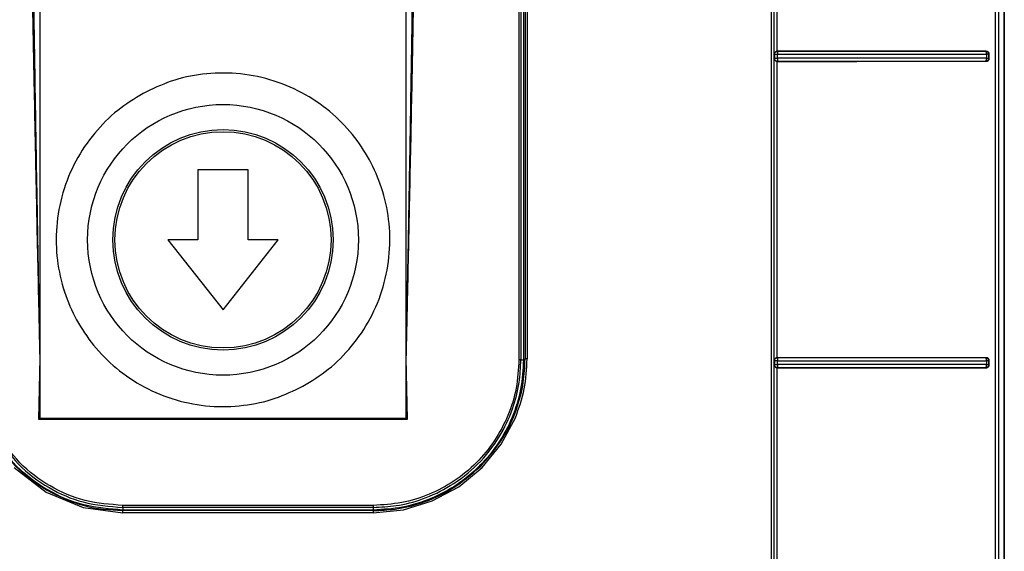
# Model space of a CAD drawing. Header units: inches. Extents: x 170 to 312, y 215 to 248.
# Tile 230 of 256: x 225.6429 to 225.7719, y 222.4418 to 222.5115. Entities that reach past the tile are written whole.
import ezdxf

# ---------------------------------------------------------------- set-up
doc = ezdxf.new("R2010")
doc.units = ezdxf.units.IN
doc.header["$LTSCALE"] = 0.25
doc.header["$MEASUREMENT"] = 0
doc.layers.add('MOTOR LH', color=7, linetype='Continuous')

msp = doc.modelspace()

# ---------------------------------------------------------------- linework, layer by layer
at = {"layer": 'MOTOR LH'}
for p, q in [((225.64555, 222.58764), (225.64555, 222.45929)), ((225.69358, 222.45929), (225.69358, 222.58764)), ((225.77193, 222.2356), (225.77193, 222.55105)), ((225.77193, 222.55105), (225.77193, 222.25339)), ((225.74178, 222.50697), (225.74178, 222.54658)), ((225.74218, 222.50736), (225.74218, 222.5462)), ((225.70833, 222.52598), (225.70833, 222.46695)), ((225.7086, 222.52598), (225.70859, 222.46693)), ((225.70893, 222.52598), (225.70893, 222.46693)), ((225.70915, 222.5261), (225.70914, 222.46705)), ((225.70941, 222.52606), (225.7094, 222.46706)), ((225.7422, 222.50735), (225.74218, 222.50736)), ((225.76955, 222.50736), (225.76949, 222.50735)), ((225.76957, 222.50723), (225.76954, 222.50731)), ((225.74178, 222.50697), (225.7418, 222.50695)), ((225.7418, 222.50645), (225.74178, 222.50642)), ((225.74178, 222.46681), (225.74178, 222.50642)), ((225.7418, 222.50695), (225.7418, 222.50645)), ((225.74218, 222.50604), (225.7422, 222.50605)), ((225.74218, 222.4672), (225.74218, 222.50604)), ((225.7422, 222.50645), (225.7422, 222.50696)), ((225.7422, 222.50645), (225.7422, 222.50634)), ((225.7422, 222.50608), (225.7422, 222.50605)), ((225.76949, 222.50606), (225.76951, 222.50607)), ((225.76949, 222.50606), (225.76954, 222.50605)), ((225.76951, 222.50607), (225.76954, 222.50609)), ((225.76954, 222.50609), (225.76957, 222.50618)), ((225.76961, 222.50696), (225.76961, 222.50645)), ((225.76987, 222.50695), (225.76996, 222.50697)), ((225.76987, 222.50695), (225.76987, 222.50645)), ((225.76987, 222.50645), (225.76996, 222.50643)), ((225.76996, 222.50643), (225.76996, 222.50697)), ((225.67284, 222.49184), (225.66628, 222.49184)), ((225.66628, 222.49184), (225.66628, 222.48265)), ((225.67284, 222.48265), (225.67284, 222.49184)), ((225.66628, 222.48265), (225.66235, 222.48265)), ((225.66235, 222.48265), (225.66956, 222.47346)), ((225.66956, 222.47346), (225.67678, 222.48265)), ((225.67678, 222.48265), (225.67284, 222.48265)), ((225.64555, 222.46717), (225.64539, 222.45913)), ((225.69374, 222.45913), (225.69358, 222.46717)), ((225.70859, 222.46693), (225.70893, 222.46693)), ((225.70914, 222.46705), (225.70914, 222.46705)), ((225.74178, 222.46681), (225.7418, 222.46679)), ((225.7418, 222.46629), (225.74178, 222.46627)), ((225.74178, 222.42666), (225.74178, 222.46627)), ((225.7418, 222.46679), (225.7418, 222.46629)), ((225.7422, 222.46719), (225.74218, 222.4672)), ((225.7422, 222.46629), (225.7422, 222.4668)), ((225.7422, 222.46602), (225.7422, 222.46593)), ((225.76955, 222.4672), (225.76949, 222.46719)), ((225.76957, 222.46707), (225.76954, 222.46716)), ((225.76954, 222.46593), (225.76957, 222.46602)), ((225.76961, 222.4668), (225.76961, 222.46629)), ((225.76987, 222.4668), (225.76996, 222.46681)), ((225.76987, 222.4668), (225.76987, 222.46629)), ((225.76987, 222.46629), (225.76996, 222.46628)), ((225.76996, 222.46628), (225.76996, 222.46681)), ((225.74218, 222.46589), (225.7422, 222.4659)), ((225.74218, 222.42704), (225.74218, 222.46589)), ((225.7422, 222.46593), (225.7422, 222.4659)), ((225.76949, 222.4659), (225.76951, 222.46591)), ((225.76949, 222.4659), (225.76955, 222.46589)), ((225.76951, 222.46591), (225.76954, 222.46593)), ((225.64539, 222.45913), (225.64555, 222.45929)), ((225.64539, 222.45913), (225.69374, 222.45913)), ((225.64555, 222.45929), (225.69358, 222.45929)), ((225.69358, 222.45929), (225.69374, 222.45913)), ((225.70601, 222.45585), (225.70787, 222.45933)), ((225.7035, 222.4528), (225.70601, 222.45585)), ((225.6422, 222.4528), (225.64637, 222.44959)), ((225.70045, 222.45029), (225.7035, 222.4528)), ((225.64637, 222.44959), (225.65123, 222.44758)), ((225.69697, 222.44843), (225.70045, 222.45029)), ((225.69319, 222.44728), (225.69697, 222.44843)), ((225.65123, 222.44758), (225.65645, 222.44689)), ((225.68925, 222.44785), (225.65644, 222.44785)), ((225.68925, 222.44758), (225.65644, 222.44758)), ((225.65644, 222.44758), (225.65644, 222.44724)), ((225.68925, 222.44724), (225.65644, 222.44724)), ((225.68925, 222.44716), (225.65645, 222.44716)), ((225.68925, 222.44689), (225.65645, 222.44689)), ((225.68925, 222.44758), (225.68925, 222.44724)), ((225.68925, 222.44689), (225.69319, 222.44728))]:
    msp.add_line(p, q, dxfattribs=at)
for radius in [0.01774, 0.01444, 0.01417]:
    msp.add_circle((225.66956, 222.48265), radius, dxfattribs=at)
for points, knots in [([(225.74137, 222.55187), (225.74137, 222.53099), (225.74137, 222.48923), (225.74137, 222.42657), (225.74137, 222.36393), (225.74137, 222.30132), (225.74137, 222.25964), (225.74137, 222.2388)], [0, 0, 0, 0, 0.2, 0.4, 0.6, 0.8, 1, 1, 1, 1]), ([(225.74176, 222.23978), (225.74176, 222.26055), (225.74176, 222.30208), (225.74176, 222.36446), (225.74176, 222.42689), (225.74176, 222.48933), (225.74176, 222.53094), (225.74176, 222.55175)], [0, 0, 0, 0, 0.199959, 0.399961, 0.599979, 0.80001, 1, 1, 1, 1]), ([(225.77075, 222.55179), (225.77074, 222.53391), (225.77073, 222.49815), (225.77072, 222.4445), (225.77072, 222.40875), (225.77072, 222.39087)], [0, 0, 0, 0, 0.3333777, 0.6667111, 1, 1, 1, 1]), ([(225.7712, 222.5514), (225.77118, 222.53013), (225.77115, 222.48759), (225.77116, 222.42375), (225.77121, 222.35993), (225.77131, 222.29615), (225.7714, 222.2537), (225.77145, 222.23247)], [0, 0, 0, 0, 0.199984, 0.399977, 0.600029, 0.800023, 1, 1, 1, 1]), ([(225.64407, 222.54994), (225.6441, 222.54695), (225.64416, 222.54081), (225.64428, 222.53169), (225.64443, 222.52242), (225.64459, 222.51326), (225.64476, 222.5047), (225.64492, 222.49669), (225.64506, 222.48962), (225.64521, 222.48254), (225.64537, 222.47521), (225.64549, 222.46999), (225.64555, 222.46717)], [0, 0, 0, 0, 0.108305, 0.22261, 0.330745, 0.444165, 0.554601, 0.640848, 0.734435, 0.810783, 0.897533, 1, 1, 1, 1]), ([(225.64431, 222.54995), (225.64433, 222.54822), (225.64436, 222.54458), (225.64441, 222.53884), (225.64448, 222.53256), (225.64457, 222.52573), (225.64467, 222.51836), (225.64478, 222.511), (225.64489, 222.50461), (225.64497, 222.49933), (225.64505, 222.49473), (225.64512, 222.49062), (225.64519, 222.48715), (225.64524, 222.48385), (225.64532, 222.47965), (225.64542, 222.47391), (225.6455, 222.46958), (225.64555, 222.46717)], [0, 0, 0, 0, 0.062702, 0.131993, 0.207874, 0.290346, 0.379406, 0.475057, 0.557054, 0.610988, 0.666485, 0.723545, 0.759898, 0.792286, 0.843099, 0.912337, 1, 1, 1, 1]), ([(225.69358, 222.46717), (225.69362, 222.46919), (225.69368, 222.47288), (225.69377, 222.47792), (225.69385, 222.48192), (225.6939, 222.4849), (225.69394, 222.48732), (225.69399, 222.49003), (225.69406, 222.49382), (225.69414, 222.49851), (225.69422, 222.50352), (225.69431, 222.50889), (225.69444, 222.51711), (225.69458, 222.52764), (225.69472, 222.5394), (225.69478, 222.54664), (225.69481, 222.54995)], [0, 0, 0, 0, 0.07319, 0.133984, 0.182381, 0.218382, 0.241987, 0.269928, 0.316673, 0.379251, 0.439861, 0.498505, 0.573594, 0.73788, 0.880015, 1, 1, 1, 1]), ([(225.69358, 222.46717), (225.69363, 222.46975), (225.69374, 222.47457), (225.69388, 222.48126), (225.69402, 222.48766), (225.69416, 222.49408), (225.69429, 222.5007), (225.69442, 222.50727), (225.69456, 222.51467), (225.6947, 222.52293), (225.69485, 222.53202), (225.69497, 222.54098), (225.69503, 222.54701), (225.69506, 222.54994)], [0, 0, 0, 0, 0.093729, 0.174536, 0.24242, 0.325941, 0.407072, 0.482165, 0.564229, 0.675047, 0.781572, 0.893672, 1, 1, 1, 1]), ([(225.7418, 222.50695), (225.74181, 222.50699), (225.74181, 222.50705), (225.74185, 222.50715), (225.74191, 222.50723), (225.74198, 222.50728), (225.74203, 222.50731), (225.74205, 222.50732), (225.74207, 222.50733), (225.7421, 222.50733), (225.74213, 222.50734), (225.74217, 222.50734), (225.7422, 222.50735)], [0, 0, 0, 0, 0.169717, 0.309821, 0.50036, 0.669269, 0.720735, 0.750058, 0.812687, 0.820426, 0.875276, 1, 1, 1, 1]), ([(225.74218, 222.50736), (225.74215, 222.50735), (225.74209, 222.50735), (225.742, 222.50731), (225.74192, 222.50726), (225.74188, 222.50722), (225.74186, 222.50719)], [0, 0, 0, 0, 0.230859, 0.468557, 0.712686, 1, 1, 1, 1]), ([(225.76955, 222.50736), (225.76658, 222.50736), (225.76064, 222.50736), (225.75145, 222.50736), (225.74527, 222.50736), (225.74218, 222.50736)], [0, 0, 0, 0, 0.333152, 0.666752, 1, 1, 1, 1]), ([(225.7422, 222.50735), (225.7422, 222.50734), (225.7422, 222.50733), (225.7422, 222.50726), (225.7422, 222.50723)], [0, 0, 0, 0, 0.500043, 1, 1, 1, 1]), ([(225.76949, 222.50735), (225.76653, 222.50735), (225.7606, 222.50735), (225.75144, 222.50735), (225.74528, 222.50735), (225.7422, 222.50735)], [0, 0, 0, 0, 0.333018, 0.666912, 1, 1, 1, 1]), ([(225.76954, 222.50731), (225.76953, 222.50732), (225.76952, 222.50734), (225.7695, 222.50735), (225.76949, 222.50735), (225.76949, 222.50735), (225.76949, 222.50735)], [0, 0, 0, 0, 0.500013, 0.83434, 0.938283, 1, 1, 1, 1]), ([(225.76949, 222.50735), (225.76954, 222.50734), (225.76964, 222.50733), (225.76976, 222.50724), (225.76983, 222.50715), (225.76987, 222.50705), (225.76987, 222.50699), (225.76987, 222.50695)], [0, 0, 0, 0, 0.250906, 0.501408, 0.695045, 0.83371, 1, 1, 1, 1]), ([(225.76996, 222.50697), (225.76996, 222.507), (225.76996, 222.50705), (225.76993, 222.50714), (225.76985, 222.50725), (225.76971, 222.50734), (225.7696, 222.50735), (225.76955, 222.50736)], [0, 0, 0, 0, 0.116527, 0.229907, 0.466736, 0.729518, 1, 1, 1, 1]), ([(225.74186, 222.50719), (225.74183, 222.50715), (225.7418, 222.50709), (225.74178, 222.50702), (225.74178, 222.50699), (225.74178, 222.50698), (225.74178, 222.50697), (225.74178, 222.50697)], [0, 0, 0, 0, 0.561295, 0.8701, 0.957428, 0.984304, 1, 1, 1, 1]), ([(225.74178, 222.50642), (225.74178, 222.50639), (225.74179, 222.50631), (225.74184, 222.50624), (225.74186, 222.50621)], [0, 0, 0, 0, 0.503791, 1, 1, 1, 1]), ([(225.7422, 222.50696), (225.74217, 222.50696), (225.74211, 222.50695), (225.74203, 222.50696), (225.74196, 222.50696), (225.74189, 222.50695), (225.74184, 222.50695), (225.74181, 222.50696), (225.7418, 222.50695), (225.7418, 222.50695)], [0, 0, 0, 0, 0.1448761, 0.2888763, 0.4064672, 0.5453396, 0.7784567, 0.8916654, 1, 1, 1, 1]), ([(225.7418, 222.50645), (225.74181, 222.50645), (225.74183, 222.50645), (225.74191, 222.50645), (225.74201, 222.50645), (225.74211, 222.50645), (225.74217, 222.50645), (225.7422, 222.50645)], [0, 0, 0, 0, 0.2509367, 0.5014619, 0.6987674, 0.8365444, 1, 1, 1, 1]), ([(225.7422, 222.50605), (225.74216, 222.50606), (225.7421, 222.50606), (225.742, 222.5061), (225.74192, 222.50616), (225.74187, 222.50623), (225.74184, 222.50628), (225.74183, 222.5063), (225.74182, 222.50632), (225.74182, 222.50635), (225.74181, 222.50639), (225.7418, 222.50642), (225.7418, 222.50645)], [0, 0, 0, 0, 0.1706537, 0.3115785, 0.5034068, 0.6707761, 0.7218148, 0.75094, 0.8128715, 0.833619, 0.8750169, 1, 1, 1, 1]), ([(225.74186, 222.50621), (225.74188, 222.50618), (225.74192, 222.50614), (225.742, 222.50609), (225.74208, 222.50605), (225.74215, 222.50605), (225.74218, 222.50604)], [0, 0, 0, 0, 0.29194, 0.548646, 0.775454, 1, 1, 1, 1]), ([(225.74218, 222.50604), (225.74527, 222.50604), (225.75145, 222.50604), (225.76064, 222.50605), (225.76658, 222.50605), (225.76954, 222.50605)], [0, 0, 0, 0, 0.333449, 0.66692, 1, 1, 1, 1]), ([(225.7422, 222.50723), (225.7422, 222.5072), (225.7422, 222.50714), (225.7422, 222.50705), (225.7422, 222.50699), (225.7422, 222.50696)], [0, 0, 0, 0, 0.396825, 0.672899, 1, 1, 1, 1]), ([(225.7422, 222.50696), (225.74528, 222.50696), (225.75145, 222.50696), (225.76065, 222.50696), (225.76662, 222.50696), (225.76961, 222.50696)], [0, 0, 0, 0, 0.331506, 0.664839, 1, 1, 1, 1]), ([(225.76961, 222.50645), (225.76662, 222.50645), (225.76065, 222.50645), (225.75145, 222.50645), (225.74528, 222.50645), (225.7422, 222.50645)], [0, 0, 0, 0, 0.335093, 0.668426, 1, 1, 1, 1]), ([(225.7422, 222.50634), (225.7422, 222.50631), (225.7422, 222.50624), (225.7422, 222.5062), (225.7422, 222.50617)], [0, 0, 0, 0, 0.5849878, 1, 1, 1, 1]), ([(225.7422, 222.50617), (225.7422, 222.50616), (225.7422, 222.50612), (225.7422, 222.5061), (225.7422, 222.50608)], [0, 0, 0, 0, 0.510853, 1, 1, 1, 1]), ([(225.7422, 222.50605), (225.74528, 222.50605), (225.75144, 222.50605), (225.7606, 222.50605), (225.76653, 222.50606), (225.76949, 222.50606)], [0, 0, 0, 0, 0.333072, 0.666957, 1, 1, 1, 1]), ([(225.76987, 222.50645), (225.76987, 222.5064), (225.76986, 222.5063), (225.76977, 222.50617), (225.76964, 222.50608), (225.76954, 222.50606), (225.76949, 222.50606)], [0, 0, 0, 0, 0.250029, 0.499997, 0.749969, 1, 1, 1, 1]), ([(225.76954, 222.50605), (225.7696, 222.50605), (225.76971, 222.50606), (225.76985, 222.50616), (225.76993, 222.50626), (225.76996, 222.50636), (225.76996, 222.50641), (225.76996, 222.50643)], [0, 0, 0, 0, 0.2717688, 0.5368517, 0.7738537, 0.8858453, 1, 1, 1, 1]), ([(225.76961, 222.50696), (225.76961, 222.50698), (225.76961, 222.50703), (225.7696, 222.50711), (225.76959, 222.50717), (225.76958, 222.50721), (225.76957, 222.50723)], [0, 0, 0, 0, 0.2500063, 0.5000148, 0.7500138, 1, 1, 1, 1]), ([(225.76957, 222.50618), (225.76958, 222.5062), (225.76959, 222.50624), (225.7696, 222.5063), (225.76961, 222.50638), (225.76961, 222.50643), (225.76961, 222.50645)], [0, 0, 0, 0, 0.24975, 0.499936, 0.750122, 1, 1, 1, 1]), ([(225.76987, 222.50695), (225.76987, 222.50695), (225.76985, 222.50696), (225.76979, 222.50696), (225.76971, 222.50696), (225.76964, 222.50696), (225.76961, 222.50696)], [0, 0, 0, 0, 0.250008, 0.500005, 0.749993, 1, 1, 1, 1]), ([(225.76961, 222.50645), (225.76964, 222.50645), (225.76971, 222.50645), (225.76979, 222.50645), (225.76985, 222.50645), (225.76987, 222.50645), (225.76987, 222.50645)], [0, 0, 0, 0, 0.250113, 0.499997, 0.749888, 1, 1, 1, 1]), ([(225.68004, 222.46347), (225.68118, 222.46417), (225.68352, 222.46561), (225.68651, 222.46863), (225.68898, 222.47228), (225.69069, 222.47645), (225.6915, 222.48088), (225.69141, 222.48529), (225.69048, 222.48943), (225.68885, 222.49319), (225.68657, 222.49659), (225.68359, 222.4996), (225.67993, 222.50207), (225.67576, 222.50377), (225.67133, 222.50459), (225.66693, 222.50449), (225.66277, 222.5036), (225.66029, 222.50241), (225.65908, 222.50183)], [0, 0, 0, 0, 0.058258, 0.120006, 0.18432, 0.25, 0.31568, 0.379994, 0.441742, 0.5, 0.558258, 0.620006, 0.68432, 0.75, 0.81568, 0.879994, 0.941742, 1, 1, 1, 1]), ([(225.65908, 222.50183), (225.65795, 222.50113), (225.65561, 222.49969), (225.65261, 222.49667), (225.65014, 222.49302), (225.64844, 222.48885), (225.64762, 222.48442), (225.64772, 222.48001), (225.64864, 222.47587), (225.65027, 222.47211), (225.65256, 222.46871), (225.65554, 222.4657), (225.6592, 222.46323), (225.66336, 222.46153), (225.6678, 222.46071), (225.6722, 222.46082), (225.67636, 222.4617), (225.67884, 222.46289), (225.68004, 222.46347)], [0, 0, 0, 0, 0.058258, 0.120006, 0.18432, 0.25, 0.31568, 0.379994, 0.441742, 0.5, 0.558258, 0.620006, 0.68432, 0.75, 0.81568, 0.879994, 0.941742, 1, 1, 1, 1]), ([(225.70833, 222.46695), (225.70826, 222.4657), (225.70812, 222.46319), (225.70698, 222.45958), (225.70522, 222.45626), (225.70283, 222.45335), (225.69992, 222.45096), (225.6966, 222.44919), (225.69299, 222.44806), (225.6905, 222.44792), (225.68925, 222.44785)], [0, 0, 0, 0, 0.1257748, 0.2507498, 0.3755884, 0.500482, 0.6253602, 0.7502409, 0.875117, 1, 1, 1, 1]), ([(225.68925, 222.44758), (225.69026, 222.44763), (225.69245, 222.44773), (225.69589, 222.44864), (225.69957, 222.45038), (225.70306, 222.45313), (225.70581, 222.45661), (225.70755, 222.4603), (225.70844, 222.46375), (225.70854, 222.46592), (225.70859, 222.46693)], [0, 0, 0, 0, 0.09975, 0.21635, 0.349779, 0.500012, 0.650983, 0.784654, 0.901, 1, 1, 1, 1]), ([(225.70893, 222.46693), (225.70886, 222.46564), (225.70871, 222.46306), (225.70754, 222.45934), (225.70572, 222.45592), (225.70326, 222.45292), (225.70026, 222.45045), (225.69683, 222.44863), (225.69311, 222.44746), (225.69054, 222.44731), (225.68925, 222.44724)], [0, 0, 0, 0, 0.125, 0.25, 0.375, 0.5, 0.625, 0.75, 0.875, 1, 1, 1, 1]), ([(225.70332, 222.45298), (225.70436, 222.45417), (225.70631, 222.45642), (225.70806, 222.46025), (225.70899, 222.46378), (225.7091, 222.46602), (225.70914, 222.46705)], [0, 0, 0, 0, 0.302481, 0.570006, 0.802527, 1, 1, 1, 1]), ([(225.70787, 222.45933), (225.70832, 222.46058), (225.70921, 222.46308), (225.70934, 222.46573), (225.7094, 222.46706)], [0, 0, 0, 0, 0.499244, 1, 1, 1, 1]), ([(225.70859, 222.46693), (225.70859, 222.46693), (225.70858, 222.46693), (225.70854, 222.46693), (225.70849, 222.46694), (225.70845, 222.46694), (225.70839, 222.46695), (225.70835, 222.46695), (225.70833, 222.46695)], [0, 0, 0, 0, 0.200606, 0.433554, 0.562809, 0.700299, 0.846022, 1, 1, 1, 1]), ([(225.7094, 222.46706), (225.70939, 222.46706), (225.70935, 222.46706), (225.70929, 222.46706), (225.70921, 222.46705), (225.70916, 222.46705), (225.70914, 222.46705), (225.70914, 222.46705), (225.70914, 222.46705)], [0, 0, 0, 0, 0.126359, 0.251273, 0.500023, 0.748778, 0.873684, 1, 1, 1, 1]), ([(225.74186, 222.46704), (225.74183, 222.467), (225.7418, 222.46694), (225.74178, 222.46686), (225.74178, 222.46683), (225.74178, 222.46682), (225.74178, 222.46681)], [0, 0, 0, 0, 0.559988, 0.867961, 0.955984, 1, 1, 1, 1]), ([(225.74178, 222.46627), (225.74178, 222.46623), (225.74179, 222.46615), (225.74184, 222.46608), (225.74186, 222.46605)], [0, 0, 0, 0, 0.503579, 1, 1, 1, 1]), ([(225.7418, 222.46679), (225.74181, 222.46683), (225.74181, 222.46689), (225.74185, 222.46699), (225.74191, 222.46707), (225.74198, 222.46713), (225.74203, 222.46715), (225.74205, 222.46716), (225.74207, 222.46717), (225.7421, 222.46718), (225.74214, 222.46719), (225.74217, 222.46719), (225.7422, 222.46719)], [0, 0, 0, 0, 0.169752, 0.309862, 0.50035, 0.66928, 0.720739, 0.750049, 0.812671, 0.833624, 0.87528, 1, 1, 1, 1]), ([(225.7422, 222.4668), (225.74217, 222.46679), (225.74211, 222.46679), (225.74203, 222.46679), (225.74196, 222.4668), (225.74189, 222.46679), (225.74184, 222.46679), (225.74181, 222.4668), (225.7418, 222.4668), (225.7418, 222.46679)], [0, 0, 0, 0, 0.1448426, 0.288912, 0.4062167, 0.5454476, 0.7785945, 0.8917454, 1, 1, 1, 1]), ([(225.7418, 222.46629), (225.74181, 222.46629), (225.74183, 222.46629), (225.74191, 222.46629), (225.74201, 222.46629), (225.74211, 222.46629), (225.74217, 222.46629), (225.7422, 222.46629)], [0, 0, 0, 0, 0.250948, 0.501484, 0.698782, 0.836552, 1, 1, 1, 1]), ([(225.7422, 222.4659), (225.74216, 222.4659), (225.7421, 222.4659), (225.742, 222.46594), (225.74192, 222.46601), (225.74187, 222.46607), (225.74184, 222.46612), (225.74183, 222.46614), (225.74182, 222.46617), (225.74182, 222.46619), (225.74181, 222.46623), (225.7418, 222.46626), (225.7418, 222.46629)], [0, 0, 0, 0, 0.170607, 0.311515, 0.503405, 0.670584, 0.721671, 0.750935, 0.812871, 0.834085, 0.875021, 1, 1, 1, 1]), ([(225.74218, 222.4672), (225.74215, 222.4672), (225.74209, 222.46719), (225.742, 222.46716), (225.74192, 222.4671), (225.74188, 222.46706), (225.74186, 222.46704)], [0, 0, 0, 0, 0.229537, 0.467792, 0.71078, 1, 1, 1, 1]), ([(225.74186, 222.46605), (225.74188, 222.46603), (225.74192, 222.46598), (225.742, 222.46593), (225.74208, 222.4659), (225.74215, 222.46589), (225.74218, 222.46589)], [0, 0, 0, 0, 0.291589, 0.548416, 0.7754, 1, 1, 1, 1]), ([(225.76955, 222.4672), (225.76658, 222.4672), (225.76064, 222.4672), (225.75145, 222.4672), (225.74527, 222.4672), (225.74218, 222.4672)], [0, 0, 0, 0, 0.333094, 0.666813, 1, 1, 1, 1]), ([(225.7422, 222.46719), (225.7422, 222.46718), (225.7422, 222.46717), (225.7422, 222.4671), (225.7422, 222.46707)], [0, 0, 0, 0, 0.500049, 1, 1, 1, 1]), ([(225.76949, 222.46719), (225.76653, 222.46719), (225.7606, 222.46719), (225.75144, 222.46719), (225.74528, 222.46719), (225.7422, 222.46719)], [0, 0, 0, 0, 0.333017, 0.666911, 1, 1, 1, 1]), ([(225.7422, 222.46707), (225.7422, 222.46704), (225.7422, 222.46698), (225.7422, 222.46689), (225.7422, 222.46683), (225.7422, 222.4668)], [0, 0, 0, 0, 0.395106, 0.671612, 1, 1, 1, 1]), ([(225.7422, 222.4668), (225.74529, 222.4668), (225.75148, 222.46679), (225.76068, 222.4668), (225.76663, 222.4668), (225.76961, 222.4668)], [0, 0, 0, 0, 0.333333, 0.666667, 1, 1, 1, 1]), ([(225.7422, 222.46629), (225.7422, 222.46624), (225.7422, 222.46618), (225.7422, 222.46611), (225.7422, 222.46607), (225.7422, 222.46604), (225.7422, 222.46602)], [0, 0, 0, 0, 0.49714, 0.578466, 0.721694, 1, 1, 1, 1]), ([(225.76961, 222.46629), (225.76663, 222.46629), (225.76068, 222.46629), (225.75148, 222.46629), (225.7453, 222.46629), (225.7422, 222.46629)], [0, 0, 0, 0, 0.333333, 0.666667, 1, 1, 1, 1]), ([(225.76954, 222.46716), (225.76953, 222.46717), (225.76952, 222.46718), (225.7695, 222.46719), (225.76949, 222.46719), (225.76949, 222.46719), (225.76949, 222.46719)], [0, 0, 0, 0, 0.5642279, 0.8627549, 0.9515364, 1, 1, 1, 1]), ([(225.76949, 222.46719), (225.76954, 222.46718), (225.76964, 222.46717), (225.76976, 222.46708), (225.76983, 222.46699), (225.76987, 222.46689), (225.76987, 222.46683), (225.76987, 222.4668)], [0, 0, 0, 0, 0.250904, 0.501394, 0.694906, 0.833601, 1, 1, 1, 1]), ([(225.76987, 222.46629), (225.76987, 222.46624), (225.76986, 222.46614), (225.76977, 222.46601), (225.76964, 222.46592), (225.76954, 222.46591), (225.76949, 222.4659)], [0, 0, 0, 0, 0.250212, 0.499885, 0.749889, 1, 1, 1, 1]), ([(225.76996, 222.46681), (225.76996, 222.46684), (225.76996, 222.46689), (225.76993, 222.46698), (225.76985, 222.46709), (225.76971, 222.46719), (225.7696, 222.4672), (225.76955, 222.4672)], [0, 0, 0, 0, 0.116319, 0.229622, 0.466596, 0.72971, 1, 1, 1, 1]), ([(225.76955, 222.46589), (225.7696, 222.46589), (225.76971, 222.4659), (225.76985, 222.466), (225.76993, 222.46611), (225.76996, 222.4662), (225.76996, 222.46625), (225.76996, 222.46628)], [0, 0, 0, 0, 0.270485, 0.533784, 0.770305, 0.883586, 1, 1, 1, 1]), ([(225.76961, 222.4668), (225.76961, 222.46682), (225.76961, 222.46687), (225.7696, 222.46695), (225.76959, 222.46701), (225.76958, 222.46705), (225.76957, 222.46707)], [0, 0, 0, 0, 0.250003, 0.499999, 0.750005, 1, 1, 1, 1]), ([(225.76957, 222.46602), (225.76958, 222.46604), (225.76959, 222.46608), (225.7696, 222.46614), (225.76961, 222.46622), (225.76961, 222.46627), (225.76961, 222.46629)], [0, 0, 0, 0, 0.249755, 0.499929, 0.750119, 1, 1, 1, 1]), ([(225.76987, 222.4668), (225.76987, 222.4668), (225.76985, 222.4668), (225.76979, 222.4668), (225.76971, 222.4668), (225.76964, 222.4668), (225.76961, 222.4668)], [0, 0, 0, 0, 0.249991, 0.499993, 0.749993, 1, 1, 1, 1]), ([(225.76961, 222.46629), (225.76964, 222.46629), (225.76971, 222.46629), (225.76979, 222.46629), (225.76985, 222.46629), (225.76987, 222.46629), (225.76987, 222.46629)], [0, 0, 0, 0, 0.250131, 0.500012, 0.749885, 1, 1, 1, 1]), ([(225.74218, 222.46589), (225.74527, 222.46589), (225.75145, 222.46589), (225.76064, 222.46589), (225.76658, 222.46589), (225.76955, 222.46589)], [0, 0, 0, 0, 0.333374, 0.666979, 1, 1, 1, 1]), ([(225.7422, 222.4659), (225.74528, 222.4659), (225.75144, 222.4659), (225.7606, 222.4659), (225.76653, 222.4659), (225.76949, 222.4659)], [0, 0, 0, 0, 0.333074, 0.666959, 1, 1, 1, 1]), ([(225.63922, 222.4571), (225.6402, 222.45565), (225.64214, 222.45274), (225.64505, 222.4508), (225.6465, 222.44982)], [0, 0, 0, 0, 0.499997, 1, 1, 1, 1]), ([(225.65644, 222.44724), (225.65472, 222.44737), (225.65128, 222.44763), (225.6465, 222.44971), (225.64231, 222.45281), (225.64036, 222.45566), (225.63939, 222.45708)], [0, 0, 0, 0, 0.25, 0.5, 0.75, 1, 1, 1, 1]), ([(225.63969, 222.45726), (225.64064, 222.45586), (225.64255, 222.45306), (225.64662, 222.45005), (225.6513, 222.44799), (225.65468, 222.44772), (225.65644, 222.44758)], [0, 0, 0, 0, 0.249995, 0.499994, 0.740007, 1, 1, 1, 1]), ([(225.65644, 222.44785), (225.65477, 222.44797), (225.65144, 222.44822), (225.6468, 222.45024), (225.64274, 222.45325), (225.64086, 222.45601), (225.63992, 222.45739)], [0, 0, 0, 0, 0.249999, 0.500001, 0.750003, 1, 1, 1, 1]), ([(225.68925, 222.44716), (225.69021, 222.4472), (225.69235, 222.44729), (225.69581, 222.44815), (225.69974, 222.44988), (225.70207, 222.4519), (225.70332, 222.45298)], [0, 0, 0, 0, 0.183203, 0.410987, 0.683281, 1, 1, 1, 1]), ([(225.6465, 222.44982), (225.64809, 222.44904), (225.65123, 222.4475), (225.65472, 222.44727), (225.65645, 222.44716)], [0, 0, 0, 0, 0.505911, 1, 1, 1, 1]), ([(225.65644, 222.44758), (225.65644, 222.44759), (225.65644, 222.4476), (225.65644, 222.44766), (225.65644, 222.44774), (225.65644, 222.44781), (225.65644, 222.44785)], [0, 0, 0, 0, 0.2499955, 0.4999998, 0.7499978, 1, 1, 1, 1]), ([(225.65645, 222.44689), (225.65645, 222.44693), (225.65645, 222.447), (225.65645, 222.44709), (225.65645, 222.44715), (225.65645, 222.44715), (225.65645, 222.44716)], [0, 0, 0, 0, 0.25, 0.499998, 0.749999, 1, 1, 1, 1]), ([(225.68925, 222.44785), (225.68925, 222.44781), (225.68925, 222.44774), (225.68925, 222.44766), (225.68925, 222.4476), (225.68925, 222.44759), (225.68925, 222.44758)], [0, 0, 0, 0, 0.250002, 0.5, 0.750005, 1, 1, 1, 1]), ([(225.68925, 222.44716), (225.68925, 222.44715), (225.68925, 222.44714), (225.68925, 222.44708), (225.68925, 222.447), (225.68925, 222.44693), (225.68925, 222.44689)], [0, 0, 0, 0, 0.249998, 0.499996, 0.749995, 1, 1, 1, 1])]:
    msp.add_open_spline(points, degree=3, knots=knots, dxfattribs=at)

doc.saveas('drawing.dxf')
